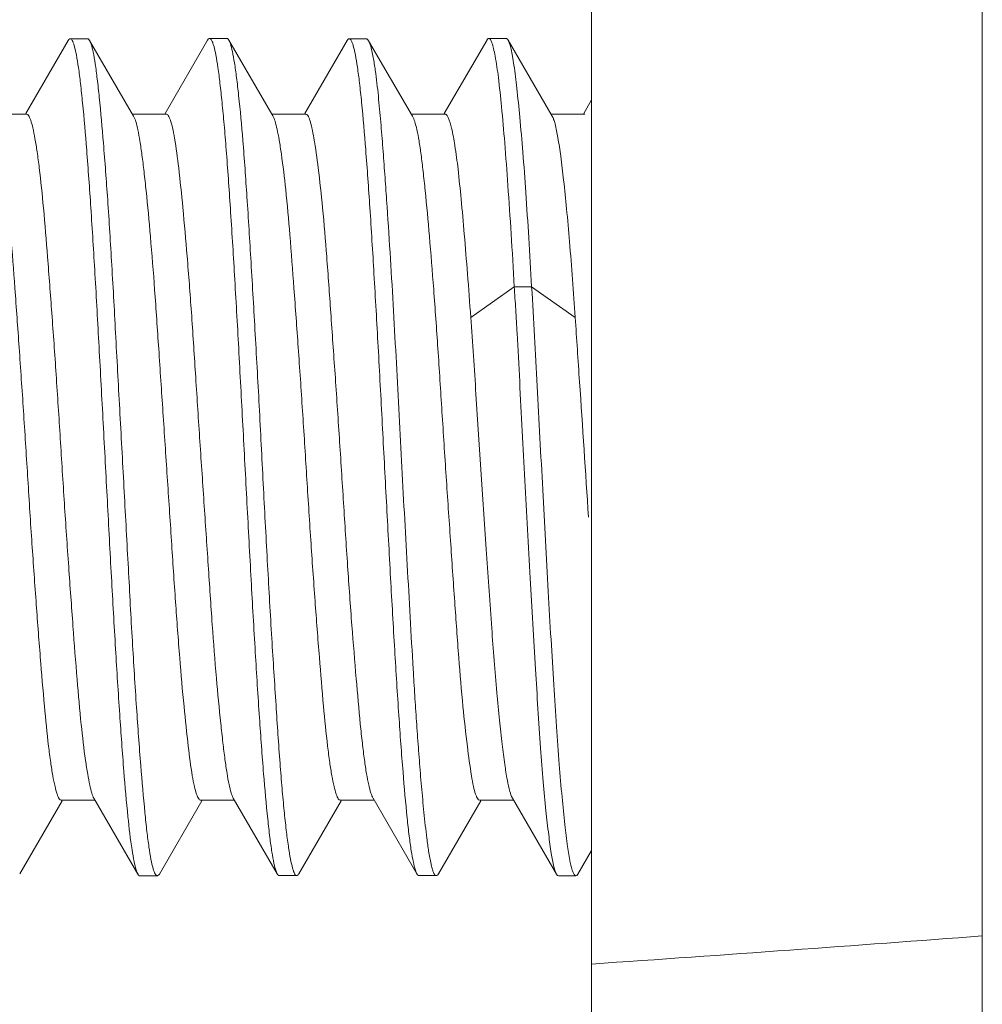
# Model space of a CAD drawing. Header units: centimetres. Extents: x -30 to 30, y -51 to 55.
# Tile 41 of 78: x 4.014 to 4.244, y -0.561 to -0.326. Entities that reach past the tile are written whole.
import ezdxf

# ---------------------------------------------------------------- set-up
doc = ezdxf.new("R2010")
doc.units = ezdxf.units.CM
doc.header["$MEASUREMENT"] = 0
doc.layers.add('06___PRT_ALL_SURFS', color=7, linetype='Continuous')

msp = doc.modelspace()

# ---------------------------------------------------------------- linework, layer by layer
at = {"layer": '06___PRT_ALL_SURFS', "lineweight": 9}
for points in [[(4.24431, -1.20435), (4.24431, -1.20435), (4.24431, -0.21369), (4.24431, -0.21369)], [(4.15098, -0.23035), (4.15098, -0.23035), (4.15098, -0.63035), (4.15098, -0.63035)], [(4.02592, -0.33084), (4.02592, -0.33084), (4.0158, -0.34827), (4.0158, -0.34827)], [(4.03058, -0.33041), (4.03058, -0.33041), (4.02642, -0.33041), (4.02642, -0.33041)], [(4.04158, -0.34893), (4.04158, -0.34893), (4.03107, -0.33083), (4.03107, -0.33083)], [(4.05925, -0.33075), (4.05925, -0.33075), (4.0491, -0.34826), (4.0491, -0.34826)], [(4.06389, -0.33035), (4.06389, -0.33035), (4.05972, -0.33035), (4.05972, -0.33035)], [(4.07487, -0.34886), (4.07487, -0.34886), (4.06436, -0.33076), (4.06436, -0.33076)], [(4.09256, -0.33086), (4.09256, -0.33086), (4.08246, -0.34826), (4.08246, -0.34826)], [(4.09723, -0.33043), (4.09723, -0.33043), (4.09306, -0.33043), (4.09306, -0.33043)], [(4.10821, -0.34891), (4.10821, -0.34891), (4.09772, -0.33087), (4.09772, -0.33087)], [(4.12593, -0.33079), (4.12593, -0.33079), (4.11578, -0.34827), (4.11578, -0.34827)], [(4.13058, -0.33037), (4.13058, -0.33037), (4.12642, -0.33037), (4.12642, -0.33037)], [(4.14158, -0.34889), (4.14158, -0.34889), (4.13106, -0.33077), (4.13106, -0.33077)], [(4.15098, -0.34503), (4.15098, -0.34503), (4.1491, -0.34825), (4.1491, -0.34825)], [(4.00792, -0.34839), (4.00792, -0.34839), (4.016, -0.34839), (4.016, -0.34839)], [(4.04126, -0.34839), (4.04126, -0.34839), (4.04932, -0.34839), (4.04932, -0.34839)], [(4.07459, -0.34839), (4.07459, -0.34839), (4.08268, -0.34839), (4.08268, -0.34839)], [(4.1079, -0.34839), (4.1079, -0.34839), (4.11598, -0.34839), (4.11598, -0.34839)], [(4.14128, -0.34839), (4.14128, -0.34839), (4.14933, -0.34839), (4.14933, -0.34839)], [(4.12212, -0.39697), (4.12212, -0.39697), (4.1325, -0.38964), (4.1325, -0.38964)], [(4.13252, -0.38964), (4.13252, -0.38964), (4.13665, -0.38964), (4.13665, -0.38964)], [(4.13666, -0.38963), (4.13666, -0.38963), (4.14706, -0.39697), (4.14706, -0.39697)], [(4.1481, -0.41234), (4.14776, -0.40721), (4.14742, -0.40209), (4.14706, -0.39697)], [(4.15024, -0.44471), (4.14954, -0.43392), (4.14883, -0.42313), (4.1481, -0.41234)], [(4.01438, -0.52989), (4.01438, -0.52989), (4.0245, -0.51243), (4.0245, -0.51243)], [(4.0243, -0.51232), (4.0243, -0.51232), (4.03238, -0.51232), (4.03238, -0.51232)], [(4.0321, -0.51184), (4.0321, -0.51184), (4.0426, -0.52993), (4.0426, -0.52993)], [(4.04772, -0.52994), (4.04772, -0.52994), (4.05787, -0.51245), (4.05787, -0.51245)], [(4.05764, -0.51232), (4.05764, -0.51232), (4.0657, -0.51232), (4.0657, -0.51232)], [(4.06538, -0.51178), (4.06538, -0.51178), (4.0759, -0.52989), (4.0759, -0.52989)], [(4.08104, -0.52988), (4.08104, -0.52988), (4.09117, -0.51243), (4.09117, -0.51243)], [(4.09096, -0.51232), (4.09096, -0.51232), (4.09906, -0.51232), (4.09906, -0.51232)], [(4.09877, -0.51181), (4.09877, -0.51181), (4.10925, -0.52985), (4.10925, -0.52985)], [(4.1144, -0.52986), (4.1144, -0.52986), (4.12452, -0.51245), (4.12452, -0.51245)], [(4.12429, -0.51232), (4.12429, -0.51232), (4.13236, -0.51232), (4.13236, -0.51232)], [(4.13208, -0.51183), (4.13208, -0.51183), (4.14259, -0.52995), (4.14259, -0.52995)], [(4.1477, -0.52995), (4.1477, -0.52995), (4.15098, -0.52429), (4.15098, -0.52429)], [(4.04308, -0.53034), (4.04308, -0.53034), (4.04725, -0.53034), (4.04725, -0.53034)], [(4.07638, -0.53031), (4.07638, -0.53031), (4.08054, -0.53031), (4.08054, -0.53031)], [(4.10974, -0.53028), (4.10974, -0.53028), (4.11391, -0.53028), (4.11391, -0.53028)], [(4.14306, -0.53036), (4.14306, -0.53036), (4.14723, -0.53036), (4.14723, -0.53036)], [(4.15098, -0.55143), (4.18298, -0.54923), (4.21409, -0.54699), (4.24432, -0.54472)]]:
    msp.add_open_spline(points, degree=3, dxfattribs=at)
for points, knots in [([(4.02642, -0.3304), (4.02638, -0.3304), (4.02634, -0.33041), (4.0263, -0.33043), (4.02613, -0.33049), (4.02602, -0.33067), (4.02592, -0.33083)], [0, 0, 0, 0, 0.5, 0.5, 0.5, 1, 1, 1, 1]), ([(4.0422, -0.52894), (4.04199, -0.52829), (4.04184, -0.52763), (4.0417, -0.52697), (4.04152, -0.52605), (4.04136, -0.52512), (4.04121, -0.52419), (4.0408, -0.52156), (4.0405, -0.51892), (4.04022, -0.51627), (4.03985, -0.51264), (4.03953, -0.50901), (4.03924, -0.50537), (4.03888, -0.50086), (4.03856, -0.49634), (4.03825, -0.49183), (4.0379, -0.48661), (4.03758, -0.48139), (4.03727, -0.47617), (4.03692, -0.47045), (4.0366, -0.46472), (4.03628, -0.45899), (4.03594, -0.45293), (4.03562, -0.44688), (4.0353, -0.44082), (4.03496, -0.43464), (4.03464, -0.42846), (4.03431, -0.42227), (4.03398, -0.41618), (4.03366, -0.41008), (4.03332, -0.40399), (4.033, -0.39819), (4.03268, -0.39239), (4.03234, -0.38659), (4.03202, -0.38131), (4.0317, -0.37603), (4.03135, -0.37075), (4.03105, -0.36616), (4.03072, -0.36157), (4.03036, -0.35699), (4.03007, -0.35323), (4.02976, -0.34946), (4.02938, -0.34571), (4.02923, -0.34418), (4.02906, -0.34265), (4.02888, -0.34112), (4.02874, -0.33984), (4.02858, -0.33857), (4.0284, -0.33729), (4.02825, -0.33628), (4.02809, -0.33527), (4.0279, -0.33427), (4.02776, -0.33355), (4.02762, -0.33283), (4.02741, -0.33211), (4.02734, -0.33186), (4.02725, -0.3316), (4.02716, -0.33136), (4.0271, -0.33118), (4.02702, -0.33101), (4.02692, -0.33083), (4.0268, -0.33062), (4.02664, -0.3304), (4.02642, -0.3304)], [0, 0, 0, 0, 0.047619, 0.047619, 0.047619, 0.095238, 0.095238, 0.095238, 0.142857, 0.142857, 0.142857, 0.190476, 0.190476, 0.190476, 0.238095, 0.238095, 0.238095, 0.285714, 0.285714, 0.285714, 0.333333, 0.333333, 0.333333, 0.380952, 0.380952, 0.380952, 0.428571, 0.428571, 0.428571, 0.47619, 0.47619, 0.47619, 0.52381, 0.52381, 0.52381, 0.571429, 0.571429, 0.571429, 0.619048, 0.619048, 0.619048, 0.666667, 0.666667, 0.666667, 0.714286, 0.714286, 0.714286, 0.761905, 0.761905, 0.761905, 0.809524, 0.809524, 0.809524, 0.857143, 0.857143, 0.857143, 0.904762, 0.904762, 0.904762, 0.952381, 0.952381, 0.952381, 1, 1, 1, 1]), ([(4.03055, -0.33041), (4.0306, -0.33041), (4.03064, -0.33042), (4.03068, -0.33044), (4.03085, -0.33051), (4.03096, -0.33068), (4.03106, -0.33083)], [0, 0, 0, 0, 0.5, 0.5, 0.5, 1, 1, 1, 1]), ([(4.03106, -0.33083), (4.03109, -0.33089), (4.03112, -0.33095), (4.03114, -0.331), (4.03126, -0.33121), (4.03134, -0.33144), (4.03142, -0.33167)], [0, 0, 0, 0, 0.5, 0.5, 0.5, 1, 1, 1, 1]), ([(4.05973, -0.33033), (4.05969, -0.33033), (4.05965, -0.33035), (4.05961, -0.33036), (4.05945, -0.33043), (4.05935, -0.33059), (4.05926, -0.33074)], [0, 0, 0, 0, 0.5, 0.5, 0.5, 1, 1, 1, 1]), ([(4.07561, -0.52923), (4.0754, -0.52864), (4.07524, -0.52803), (4.07511, -0.52741), (4.07492, -0.52651), (4.07476, -0.52561), (4.07462, -0.5247), (4.07443, -0.52353), (4.07427, -0.52235), (4.07412, -0.52117), (4.07394, -0.51973), (4.07378, -0.51829), (4.07362, -0.51685), (4.07324, -0.51325), (4.07292, -0.50963), (4.07263, -0.50603), (4.07227, -0.50156), (4.07194, -0.49709), (4.07164, -0.49261), (4.07128, -0.4874), (4.07096, -0.48219), (4.07064, -0.47698), (4.0703, -0.47121), (4.06997, -0.46545), (4.06965, -0.45969), (4.06932, -0.45359), (4.06898, -0.44749), (4.06866, -0.44139), (4.06833, -0.43517), (4.068, -0.42894), (4.06767, -0.42272), (4.06734, -0.41659), (4.06701, -0.41047), (4.06668, -0.40434), (4.06636, -0.39851), (4.06602, -0.39269), (4.06568, -0.38685), (4.06537, -0.38152), (4.06504, -0.37618), (4.06469, -0.37085), (4.06438, -0.3662), (4.06406, -0.36155), (4.0637, -0.35691), (4.06354, -0.35491), (4.06338, -0.3529), (4.0632, -0.3509), (4.06305, -0.34913), (4.06288, -0.34737), (4.0627, -0.3456), (4.06255, -0.34408), (4.06239, -0.34257), (4.06221, -0.34105), (4.06206, -0.33979), (4.0619, -0.33852), (4.06171, -0.33726), (4.06156, -0.33626), (4.0614, -0.33526), (4.06122, -0.33427), (4.06108, -0.33355), (4.06093, -0.33282), (4.06072, -0.3321), (4.06064, -0.33184), (4.06056, -0.33158), (4.06047, -0.33133), (4.0604, -0.33115), (4.06033, -0.33097), (4.06022, -0.33078), (4.06011, -0.33057), (4.05995, -0.33033), (4.05973, -0.33033)], [0, 0, 0, 0, 0.043478, 0.043478, 0.043478, 0.086957, 0.086957, 0.086957, 0.130435, 0.130435, 0.130435, 0.173913, 0.173913, 0.173913, 0.217391, 0.217391, 0.217391, 0.26087, 0.26087, 0.26087, 0.304348, 0.304348, 0.304348, 0.347826, 0.347826, 0.347826, 0.391304, 0.391304, 0.391304, 0.434783, 0.434783, 0.434783, 0.478261, 0.478261, 0.478261, 0.521739, 0.521739, 0.521739, 0.565217, 0.565217, 0.565217, 0.608696, 0.608696, 0.608696, 0.652174, 0.652174, 0.652174, 0.695652, 0.695652, 0.695652, 0.73913, 0.73913, 0.73913, 0.782609, 0.782609, 0.782609, 0.826087, 0.826087, 0.826087, 0.869565, 0.869565, 0.869565, 0.913043, 0.913043, 0.913043, 0.956522, 0.956522, 0.956522, 1, 1, 1, 1]), ([(4.06388, -0.33035), (4.06392, -0.33035), (4.06396, -0.33036), (4.064, -0.33037), (4.06416, -0.33044), (4.06426, -0.33061), (4.06435, -0.33076)], [0, 0, 0, 0, 0.5, 0.5, 0.5, 1, 1, 1, 1]), ([(4.06435, -0.33076), (4.06438, -0.33081), (4.06441, -0.33087), (4.06444, -0.33093), (4.06454, -0.33113), (4.06462, -0.33136), (4.06469, -0.33158)], [0, 0, 0, 0, 0.5, 0.5, 0.5, 1, 1, 1, 1]), ([(4.06469, -0.33158), (4.06489, -0.33219), (4.06504, -0.33283), (4.06517, -0.33346), (4.06536, -0.33435), (4.06552, -0.33526), (4.06566, -0.33616), (4.06585, -0.33733), (4.06601, -0.33849), (4.06616, -0.33967), (4.06635, -0.34109), (4.06652, -0.34251), (4.06667, -0.34394), (4.06706, -0.34753), (4.06739, -0.35112), (4.06768, -0.35472), (4.06804, -0.35921), (4.06835, -0.3637), (4.06865, -0.3682), (4.06899, -0.3734), (4.06931, -0.37861), (4.06962, -0.38381), (4.06996, -0.38954), (4.0703, -0.39527), (4.07063, -0.40101), (4.07098, -0.40707), (4.07132, -0.41315), (4.07164, -0.41922), (4.07197, -0.42543), (4.07228, -0.43163), (4.0726, -0.43783), (4.07292, -0.44395), (4.07324, -0.45007), (4.07358, -0.45619), (4.0739, -0.46201), (4.07424, -0.46783), (4.07459, -0.47366), (4.07491, -0.47899), (4.07525, -0.48431), (4.0756, -0.48963), (4.0759, -0.49426), (4.07621, -0.49888), (4.07656, -0.5035), (4.07672, -0.5055), (4.07688, -0.50751), (4.07704, -0.50951), (4.0772, -0.51128), (4.07736, -0.51306), (4.07754, -0.51483), (4.07769, -0.51637), (4.07786, -0.51791), (4.07804, -0.51945), (4.07819, -0.52073), (4.07836, -0.52202), (4.07854, -0.52331), (4.0787, -0.52433), (4.07886, -0.52535), (4.07906, -0.52635), (4.0792, -0.52709), (4.07935, -0.52783), (4.07956, -0.52855), (4.07963, -0.52882), (4.07971, -0.52908), (4.0798, -0.52933), (4.07987, -0.52951), (4.07994, -0.52968), (4.08004, -0.52987), (4.08016, -0.53008), (4.0803, -0.53031), (4.08052, -0.53031)], [0, 0, 0, 0, 0.043478, 0.043478, 0.043478, 0.086957, 0.086957, 0.086957, 0.130435, 0.130435, 0.130435, 0.173913, 0.173913, 0.173913, 0.217391, 0.217391, 0.217391, 0.26087, 0.26087, 0.26087, 0.304348, 0.304348, 0.304348, 0.347826, 0.347826, 0.347826, 0.391304, 0.391304, 0.391304, 0.434783, 0.434783, 0.434783, 0.478261, 0.478261, 0.478261, 0.521739, 0.521739, 0.521739, 0.565217, 0.565217, 0.565217, 0.608696, 0.608696, 0.608696, 0.652174, 0.652174, 0.652174, 0.695652, 0.695652, 0.695652, 0.73913, 0.73913, 0.73913, 0.782609, 0.782609, 0.782609, 0.826087, 0.826087, 0.826087, 0.869565, 0.869565, 0.869565, 0.913043, 0.913043, 0.913043, 0.956522, 0.956522, 0.956522, 1, 1, 1, 1]), ([(4.09307, -0.33042), (4.09302, -0.33042), (4.09298, -0.33043), (4.09294, -0.33045), (4.09278, -0.33052), (4.09266, -0.33069), (4.09257, -0.33085)], [0, 0, 0, 0, 0.5, 0.5, 0.5, 1, 1, 1, 1]), ([(4.1089, -0.52901), (4.10869, -0.5284), (4.10854, -0.52777), (4.1084, -0.52713), (4.10821, -0.52623), (4.10805, -0.52533), (4.1079, -0.52442), (4.10772, -0.52324), (4.10756, -0.52207), (4.10741, -0.52089), (4.10723, -0.51944), (4.10707, -0.51799), (4.10692, -0.51655), (4.10654, -0.5129), (4.10622, -0.50925), (4.10593, -0.50561), (4.10556, -0.50109), (4.10524, -0.49659), (4.10494, -0.49207), (4.10458, -0.48687), (4.10426, -0.48165), (4.10395, -0.47645), (4.1036, -0.47071), (4.10328, -0.46497), (4.10296, -0.45923), (4.10262, -0.45315), (4.1023, -0.44707), (4.10197, -0.44099), (4.10164, -0.43478), (4.10131, -0.42857), (4.10098, -0.42236), (4.10066, -0.41624), (4.10033, -0.41012), (4.09999, -0.40401), (4.09967, -0.3982), (4.09934, -0.39239), (4.099, -0.38659), (4.09869, -0.3813), (4.09836, -0.37601), (4.09802, -0.37073), (4.09771, -0.36611), (4.09738, -0.3615), (4.09702, -0.35689), (4.09673, -0.35311), (4.09641, -0.34933), (4.09604, -0.34555), (4.09588, -0.34402), (4.09572, -0.34249), (4.09554, -0.34097), (4.09539, -0.3397), (4.09523, -0.33844), (4.09504, -0.33718), (4.0949, -0.33619), (4.09474, -0.3352), (4.09455, -0.33423), (4.09442, -0.33352), (4.09426, -0.33281), (4.09406, -0.33211), (4.09398, -0.33186), (4.0939, -0.33161), (4.09381, -0.33137), (4.09374, -0.33119), (4.09367, -0.33103), (4.09356, -0.33085), (4.09344, -0.33064), (4.09328, -0.33042), (4.09307, -0.33042)], [0, 0, 0, 0, 0.045455, 0.045455, 0.045455, 0.090909, 0.090909, 0.090909, 0.136364, 0.136364, 0.136364, 0.181818, 0.181818, 0.181818, 0.227273, 0.227273, 0.227273, 0.272727, 0.272727, 0.272727, 0.318182, 0.318182, 0.318182, 0.363636, 0.363636, 0.363636, 0.409091, 0.409091, 0.409091, 0.454545, 0.454545, 0.454545, 0.5, 0.5, 0.5, 0.545455, 0.545455, 0.545455, 0.590909, 0.590909, 0.590909, 0.636364, 0.636364, 0.636364, 0.681818, 0.681818, 0.681818, 0.727273, 0.727273, 0.727273, 0.772727, 0.772727, 0.772727, 0.818182, 0.818182, 0.818182, 0.863636, 0.863636, 0.863636, 0.909091, 0.909091, 0.909091, 0.954545, 0.954545, 0.954545, 1, 1, 1, 1]), ([(4.09719, -0.33043), (4.09723, -0.33043), (4.09727, -0.33045), (4.09731, -0.33046), (4.09748, -0.33053), (4.0976, -0.33071), (4.09769, -0.33087)], [0, 0, 0, 0, 0.5, 0.5, 0.5, 1, 1, 1, 1]), ([(4.09769, -0.33087), (4.09772, -0.33093), (4.09776, -0.33099), (4.09779, -0.33105), (4.09791, -0.3313), (4.098, -0.33156), (4.09809, -0.33182)], [0, 0, 0, 0, 0.5, 0.5, 0.5, 1, 1, 1, 1]), ([(4.12642, -0.33035), (4.12638, -0.33035), (4.12634, -0.33036), (4.1263, -0.33038), (4.12614, -0.33045), (4.12603, -0.33062), (4.12594, -0.33077)], [0, 0, 0, 0, 0.5, 0.5, 0.5, 1, 1, 1, 1]), ([(4.13252, -0.38964), (4.13227, -0.38542), (4.13202, -0.3812), (4.13176, -0.37698), (4.13151, -0.37313), (4.13126, -0.36928), (4.13099, -0.36543), (4.13076, -0.36204), (4.1305, -0.35865), (4.13023, -0.35526), (4.13, -0.35238), (4.12975, -0.34951), (4.12947, -0.34663), (4.12924, -0.34431), (4.129, -0.34199), (4.12871, -0.33968), (4.1285, -0.33797), (4.12826, -0.33626), (4.12794, -0.33456), (4.12783, -0.33395), (4.12771, -0.33333), (4.12756, -0.33273), (4.12746, -0.33228), (4.12734, -0.33184), (4.12718, -0.33141), (4.12713, -0.33125), (4.12706, -0.33109), (4.127, -0.33095), (4.12694, -0.33083), (4.12688, -0.33072), (4.1268, -0.33061), (4.12671, -0.33048), (4.12658, -0.33035), (4.12642, -0.33035)], [0, 0, 0, 0, 0.090909, 0.090909, 0.090909, 0.181818, 0.181818, 0.181818, 0.272727, 0.272727, 0.272727, 0.363636, 0.363636, 0.363636, 0.454545, 0.454545, 0.454545, 0.545455, 0.545455, 0.545455, 0.636364, 0.636364, 0.636364, 0.727273, 0.727273, 0.727273, 0.818182, 0.818182, 0.818182, 0.909091, 0.909091, 0.909091, 1, 1, 1, 1]), ([(4.13057, -0.33037), (4.13062, -0.33037), (4.13066, -0.33037), (4.1307, -0.33039), (4.13086, -0.33045), (4.13097, -0.33062), (4.13106, -0.33077)], [0, 0, 0, 0, 0.5, 0.5, 0.5, 1, 1, 1, 1]), ([(4.13106, -0.33077), (4.13121, -0.33103), (4.13131, -0.33132), (4.1314, -0.33161), (4.13154, -0.33203), (4.13165, -0.33245), (4.13175, -0.33289), (4.13188, -0.33345), (4.13199, -0.33403), (4.13209, -0.3346), (4.13221, -0.33531), (4.13232, -0.33602), (4.13243, -0.33673), (4.1327, -0.33854), (4.13292, -0.34036), (4.13312, -0.34218), (4.13338, -0.3445), (4.13361, -0.34682), (4.13383, -0.34914), (4.13409, -0.35192), (4.13433, -0.35471), (4.13456, -0.35749), (4.13481, -0.36071), (4.13505, -0.36393), (4.13527, -0.36715), (4.13552, -0.37074), (4.13574, -0.37434), (4.13596, -0.37794), (4.13619, -0.38184), (4.13642, -0.38575), (4.13664, -0.38965)], [0, 0, 0, 0, 0.1, 0.1, 0.1, 0.2, 0.2, 0.2, 0.3, 0.3, 0.3, 0.4, 0.4, 0.4, 0.5, 0.5, 0.5, 0.6, 0.6, 0.6, 0.7, 0.7, 0.7, 0.8, 0.8, 0.8, 0.9, 0.9, 0.9, 1, 1, 1, 1]), ([(4.03142, -0.33167), (4.03164, -0.33229), (4.03178, -0.33294), (4.03192, -0.33359), (4.03211, -0.33451), (4.03226, -0.33545), (4.0324, -0.33638), (4.03258, -0.33759), (4.03274, -0.33879), (4.03288, -0.34), (4.03306, -0.34146), (4.03322, -0.34293), (4.03337, -0.34439), (4.03374, -0.34803), (4.03406, -0.35168), (4.03436, -0.35533), (4.03473, -0.35982), (4.03506, -0.36432), (4.03538, -0.36882), (4.03574, -0.37404), (4.03606, -0.37926), (4.03636, -0.38449), (4.0367, -0.39025), (4.03701, -0.39601), (4.03732, -0.40177), (4.03765, -0.40785), (4.03798, -0.41393), (4.03831, -0.42001), (4.03865, -0.42621), (4.039, -0.43241), (4.03933, -0.43862), (4.03966, -0.44472), (4.03999, -0.45083), (4.04032, -0.45693), (4.04063, -0.46273), (4.04094, -0.46852), (4.04128, -0.47431), (4.04158, -0.47961), (4.04191, -0.48489), (4.04227, -0.49019), (4.04258, -0.4948), (4.04292, -0.49942), (4.04328, -0.50403), (4.04358, -0.50778), (4.0439, -0.51153), (4.04428, -0.51527), (4.04442, -0.51678), (4.04458, -0.51829), (4.04475, -0.51979), (4.0449, -0.52103), (4.04506, -0.52228), (4.04524, -0.52353), (4.04538, -0.52451), (4.04554, -0.5255), (4.04572, -0.52647), (4.04586, -0.52719), (4.04602, -0.5279), (4.04622, -0.52861), (4.0463, -0.52886), (4.04638, -0.52912), (4.04648, -0.52936), (4.04655, -0.52954), (4.04662, -0.52971), (4.04673, -0.52991), (4.04685, -0.53011), (4.04702, -0.53034), (4.04724, -0.53034)], [0, 0, 0, 0, 0.045455, 0.045455, 0.045455, 0.090909, 0.090909, 0.090909, 0.136364, 0.136364, 0.136364, 0.181818, 0.181818, 0.181818, 0.227273, 0.227273, 0.227273, 0.272727, 0.272727, 0.272727, 0.318182, 0.318182, 0.318182, 0.363636, 0.363636, 0.363636, 0.409091, 0.409091, 0.409091, 0.454545, 0.454545, 0.454545, 0.5, 0.5, 0.5, 0.545455, 0.545455, 0.545455, 0.590909, 0.590909, 0.590909, 0.636364, 0.636364, 0.636364, 0.681818, 0.681818, 0.681818, 0.727273, 0.727273, 0.727273, 0.772727, 0.772727, 0.772727, 0.818182, 0.818182, 0.818182, 0.863636, 0.863636, 0.863636, 0.909091, 0.909091, 0.909091, 0.954545, 0.954545, 0.954545, 1, 1, 1, 1]), ([(4.09809, -0.33182), (4.09842, -0.33281), (4.09863, -0.33383), (4.09882, -0.33485), (4.099, -0.33587), (4.09916, -0.3369), (4.09931, -0.33793), (4.0996, -0.33999), (4.09983, -0.34205), (4.10004, -0.34412), (4.10024, -0.34619), (4.10043, -0.34825), (4.10061, -0.35033), (4.10079, -0.3524), (4.10096, -0.35447), (4.10112, -0.35654), (4.10128, -0.35861), (4.10143, -0.36069), (4.10158, -0.36276), (4.10174, -0.36483), (4.10188, -0.3669), (4.10202, -0.36897), (4.10231, -0.37312), (4.10258, -0.37727), (4.10284, -0.38142), (4.1031, -0.38557), (4.10335, -0.38971), (4.10358, -0.39387), (4.10382, -0.39801), (4.10404, -0.40217), (4.10426, -0.40631), (4.10448, -0.41047), (4.10469, -0.41461), (4.10491, -0.41877), (4.10513, -0.42292), (4.10535, -0.42707), (4.10557, -0.43122), (4.1058, -0.43537), (4.10602, -0.43952), (4.10625, -0.44367), (4.10648, -0.44782), (4.10671, -0.45197), (4.10694, -0.45612), (4.10718, -0.46027), (4.10741, -0.46442), (4.10764, -0.46857), (4.10788, -0.47271), (4.10811, -0.47687), (4.10836, -0.48101), (4.10848, -0.48309), (4.10861, -0.48517), (4.10874, -0.48724), (4.10888, -0.48931), (4.10901, -0.49139), (4.10915, -0.49346), (4.10929, -0.49553), (4.10944, -0.49761), (4.1096, -0.49968), (4.10975, -0.50175), (4.10991, -0.50382), (4.11008, -0.50589), (4.11017, -0.50693), (4.11026, -0.50796), (4.11035, -0.509), (4.11044, -0.51003), (4.11053, -0.51107), (4.11063, -0.5121), (4.11073, -0.51314), (4.11083, -0.51417), (4.11094, -0.51521), (4.11104, -0.51624), (4.11115, -0.51727), (4.11126, -0.51831), (4.11138, -0.51934), (4.1115, -0.52037), (4.11163, -0.5214), (4.1117, -0.52191), (4.11176, -0.52243), (4.11184, -0.52295), (4.11191, -0.52346), (4.11198, -0.52397), (4.11206, -0.52449), (4.11214, -0.525), (4.11222, -0.52551), (4.11232, -0.52603), (4.11241, -0.52653), (4.11251, -0.52705), (4.11262, -0.52755), (4.11268, -0.52781), (4.11274, -0.52806), (4.11281, -0.52831), (4.11288, -0.52856), (4.11295, -0.52881), (4.11303, -0.52905), (4.11311, -0.52929), (4.1132, -0.52952), (4.11333, -0.52977), (4.11346, -0.53002), (4.11363, -0.53029), (4.11388, -0.53028)], [0, 0, 0, 0, 0.030303, 0.030303, 0.030303, 0.060606, 0.060606, 0.060606, 0.090909, 0.090909, 0.090909, 0.121212, 0.121212, 0.121212, 0.151515, 0.151515, 0.151515, 0.181818, 0.181818, 0.181818, 0.212121, 0.212121, 0.212121, 0.242424, 0.242424, 0.242424, 0.272727, 0.272727, 0.272727, 0.30303, 0.30303, 0.30303, 0.333333, 0.333333, 0.333333, 0.363636, 0.363636, 0.363636, 0.393939, 0.393939, 0.393939, 0.424242, 0.424242, 0.424242, 0.454545, 0.454545, 0.454545, 0.484848, 0.484848, 0.484848, 0.515152, 0.515152, 0.515152, 0.545455, 0.545455, 0.545455, 0.575758, 0.575758, 0.575758, 0.606061, 0.606061, 0.606061, 0.636364, 0.636364, 0.636364, 0.666667, 0.666667, 0.666667, 0.69697, 0.69697, 0.69697, 0.727273, 0.727273, 0.727273, 0.757576, 0.757576, 0.757576, 0.787879, 0.787879, 0.787879, 0.818182, 0.818182, 0.818182, 0.848485, 0.848485, 0.848485, 0.878788, 0.878788, 0.878788, 0.909091, 0.909091, 0.909091, 0.939394, 0.939394, 0.939394, 0.969697, 0.969697, 0.969697, 1, 1, 1, 1]), ([(4.0082, -0.34886), (4.00842, -0.34923), (4.00856, -0.34965), (4.00869, -0.35006), (4.00888, -0.3507), (4.00904, -0.35134), (4.00918, -0.35199), (4.00938, -0.35285), (4.00954, -0.35373), (4.00969, -0.35461), (4.00988, -0.35571), (4.01004, -0.35681), (4.0102, -0.35791), (4.01061, -0.36075), (4.01094, -0.36359), (4.01124, -0.36644), (4.01161, -0.37005), (4.01193, -0.37365), (4.01222, -0.37726), (4.01258, -0.3815), (4.0129, -0.38574), (4.01321, -0.38998), (4.01356, -0.39471), (4.0139, -0.39943), (4.01422, -0.40415), (4.01458, -0.40918), (4.01493, -0.41422), (4.01526, -0.41925), (4.0156, -0.42442), (4.01592, -0.42959), (4.01625, -0.43475), (4.01657, -0.43987), (4.01689, -0.44499), (4.01723, -0.4501), (4.01756, -0.45498), (4.0179, -0.45986), (4.01826, -0.46474), (4.01858, -0.46921), (4.01892, -0.47367), (4.01928, -0.47815), (4.01959, -0.48204), (4.01992, -0.48594), (4.02027, -0.48984), (4.02056, -0.49303), (4.02087, -0.49622), (4.02125, -0.4994), (4.0214, -0.50069), (4.02157, -0.50198), (4.02176, -0.50327), (4.02191, -0.50435), (4.02208, -0.50541), (4.02228, -0.50649), (4.02243, -0.50733), (4.0226, -0.50818), (4.0228, -0.50902), (4.02294, -0.50963), (4.0231, -0.51024), (4.02331, -0.51085), (4.02338, -0.51106), (4.02347, -0.51128), (4.02356, -0.51149), (4.02363, -0.51164), (4.0237, -0.51179), (4.02381, -0.51195), (4.02393, -0.51213), (4.0241, -0.51231), (4.0243, -0.51232)], [0, 0, 0, 0, 0.045455, 0.045455, 0.045455, 0.090909, 0.090909, 0.090909, 0.136364, 0.136364, 0.136364, 0.181818, 0.181818, 0.181818, 0.227273, 0.227273, 0.227273, 0.272727, 0.272727, 0.272727, 0.318182, 0.318182, 0.318182, 0.363636, 0.363636, 0.363636, 0.409091, 0.409091, 0.409091, 0.454545, 0.454545, 0.454545, 0.5, 0.5, 0.5, 0.545455, 0.545455, 0.545455, 0.590909, 0.590909, 0.590909, 0.636364, 0.636364, 0.636364, 0.681818, 0.681818, 0.681818, 0.727273, 0.727273, 0.727273, 0.772727, 0.772727, 0.772727, 0.818182, 0.818182, 0.818182, 0.863636, 0.863636, 0.863636, 0.909091, 0.909091, 0.909091, 0.954545, 0.954545, 0.954545, 1, 1, 1, 1]), ([(4.0321, -0.51184), (4.03188, -0.51147), (4.03174, -0.51105), (4.03161, -0.51064), (4.03142, -0.51), (4.03126, -0.50936), (4.03111, -0.50871), (4.03092, -0.50785), (4.03076, -0.50697), (4.0306, -0.50609), (4.03042, -0.50499), (4.03024, -0.50389), (4.03008, -0.50278), (4.02968, -0.49995), (4.02935, -0.4971), (4.02906, -0.49425), (4.02869, -0.49065), (4.02838, -0.48703), (4.02808, -0.48343), (4.02773, -0.47919), (4.0274, -0.47495), (4.02709, -0.4707), (4.02674, -0.46598), (4.02639, -0.46125), (4.02606, -0.45653), (4.0257, -0.45149), (4.02536, -0.44646), (4.02504, -0.44143), (4.0247, -0.43625), (4.02438, -0.43109), (4.02406, -0.42591), (4.02374, -0.4208), (4.02341, -0.41568), (4.02306, -0.41057), (4.02274, -0.40569), (4.02239, -0.40081), (4.02203, -0.39593), (4.0217, -0.39146), (4.02136, -0.38699), (4.02102, -0.38253), (4.0207, -0.37863), (4.02039, -0.37473), (4.02004, -0.37083), (4.01974, -0.36765), (4.01943, -0.36446), (4.01904, -0.36128), (4.01888, -0.35999), (4.01872, -0.3587), (4.01853, -0.35741), (4.01837, -0.35634), (4.0182, -0.35527), (4.01801, -0.3542), (4.01786, -0.35335), (4.01769, -0.35251), (4.0175, -0.35167), (4.01735, -0.35106), (4.0172, -0.35045), (4.01699, -0.34985), (4.01691, -0.34963), (4.01683, -0.34941), (4.01674, -0.34921), (4.01667, -0.34905), (4.0166, -0.34891), (4.01649, -0.34875), (4.01637, -0.34857), (4.0162, -0.34838), (4.016, -0.34839)], [0, 0, 0, 0, 0.045455, 0.045455, 0.045455, 0.090909, 0.090909, 0.090909, 0.136364, 0.136364, 0.136364, 0.181818, 0.181818, 0.181818, 0.227273, 0.227273, 0.227273, 0.272727, 0.272727, 0.272727, 0.318182, 0.318182, 0.318182, 0.363636, 0.363636, 0.363636, 0.409091, 0.409091, 0.409091, 0.454545, 0.454545, 0.454545, 0.5, 0.5, 0.5, 0.545455, 0.545455, 0.545455, 0.590909, 0.590909, 0.590909, 0.636364, 0.636364, 0.636364, 0.681818, 0.681818, 0.681818, 0.727273, 0.727273, 0.727273, 0.772727, 0.772727, 0.772727, 0.818182, 0.818182, 0.818182, 0.863636, 0.863636, 0.863636, 0.909091, 0.909091, 0.909091, 0.954545, 0.954545, 0.954545, 1, 1, 1, 1]), ([(4.04158, -0.34893), (4.04181, -0.34932), (4.04196, -0.34975), (4.0421, -0.35019), (4.04229, -0.35083), (4.04245, -0.35149), (4.04259, -0.35215), (4.04278, -0.35304), (4.04294, -0.35393), (4.04308, -0.35483), (4.04326, -0.35594), (4.04342, -0.35705), (4.04357, -0.35817), (4.04374, -0.3595), (4.0439, -0.36083), (4.04406, -0.36216), (4.04424, -0.36369), (4.0444, -0.36523), (4.04456, -0.36676), (4.04494, -0.37037), (4.04528, -0.37399), (4.04559, -0.37761), (4.04596, -0.38186), (4.0463, -0.3861), (4.0466, -0.39035), (4.04695, -0.39507), (4.04726, -0.39979), (4.04758, -0.40451), (4.04791, -0.40954), (4.04824, -0.41457), (4.04858, -0.4196), (4.04892, -0.42475), (4.04927, -0.42991), (4.04961, -0.43507), (4.04995, -0.44017), (4.05028, -0.44527), (4.05062, -0.45037), (4.05094, -0.45523), (4.05125, -0.46009), (4.05159, -0.46495), (4.0519, -0.4694), (4.05223, -0.47385), (4.05259, -0.4783), (4.0529, -0.48219), (4.05324, -0.48607), (4.05362, -0.48995), (4.05393, -0.49312), (4.05426, -0.49629), (4.05463, -0.49946), (4.0549, -0.50182), (4.0552, -0.50417), (4.0556, -0.50651), (4.05575, -0.50736), (4.05591, -0.5082), (4.0561, -0.50903), (4.05624, -0.50965), (4.05639, -0.51025), (4.0566, -0.51085), (4.05668, -0.51107), (4.05677, -0.51129), (4.05686, -0.51149), (4.05694, -0.51165), (4.05701, -0.5118), (4.05712, -0.51195), (4.05725, -0.51213), (4.05743, -0.51231), (4.05764, -0.51232)], [0, 0, 0, 0, 0.045455, 0.045455, 0.045455, 0.090909, 0.090909, 0.090909, 0.136364, 0.136364, 0.136364, 0.181818, 0.181818, 0.181818, 0.227273, 0.227273, 0.227273, 0.272727, 0.272727, 0.272727, 0.318182, 0.318182, 0.318182, 0.363636, 0.363636, 0.363636, 0.409091, 0.409091, 0.409091, 0.454545, 0.454545, 0.454545, 0.5, 0.5, 0.5, 0.545455, 0.545455, 0.545455, 0.590909, 0.590909, 0.590909, 0.636364, 0.636364, 0.636364, 0.681818, 0.681818, 0.681818, 0.727273, 0.727273, 0.727273, 0.772727, 0.772727, 0.772727, 0.818182, 0.818182, 0.818182, 0.863636, 0.863636, 0.863636, 0.909091, 0.909091, 0.909091, 0.954545, 0.954545, 0.954545, 1, 1, 1, 1]), ([(4.06538, -0.51178), (4.06515, -0.51139), (4.065, -0.51096), (4.06487, -0.51053), (4.06467, -0.50988), (4.06452, -0.50922), (4.06438, -0.50856), (4.06419, -0.50767), (4.06404, -0.50678), (4.06389, -0.50589), (4.06371, -0.50478), (4.06355, -0.50366), (4.0634, -0.50255), (4.06322, -0.50122), (4.06306, -0.49989), (4.0629, -0.49856), (4.06273, -0.49703), (4.06256, -0.49549), (4.0624, -0.49396), (4.06202, -0.49035), (4.06168, -0.48673), (4.06136, -0.48311), (4.061, -0.47886), (4.06067, -0.47461), (4.06036, -0.47037), (4.06002, -0.46564), (4.0597, -0.46092), (4.05939, -0.45619), (4.05906, -0.45117), (4.05872, -0.44613), (4.05838, -0.44111), (4.05804, -0.43595), (4.05769, -0.43079), (4.05735, -0.42563), (4.05701, -0.42053), (4.05668, -0.41543), (4.05635, -0.41033), (4.05604, -0.40547), (4.05572, -0.4006), (4.05538, -0.39573), (4.05506, -0.39128), (4.05473, -0.38683), (4.05436, -0.38238), (4.05405, -0.3785), (4.05371, -0.37462), (4.05334, -0.37074), (4.05303, -0.36757), (4.0527, -0.36439), (4.05234, -0.36122), (4.05206, -0.35887), (4.05177, -0.35651), (4.05136, -0.35417), (4.05122, -0.35333), (4.05106, -0.35249), (4.05086, -0.35165), (4.05072, -0.35104), (4.05056, -0.35043), (4.05035, -0.34984), (4.05027, -0.34963), (4.05019, -0.34941), (4.05009, -0.34921), (4.05002, -0.34905), (4.04994, -0.3489), (4.04983, -0.34875), (4.0497, -0.34857), (4.04952, -0.34838), (4.04932, -0.34839)], [0, 0, 0, 0, 0.045455, 0.045455, 0.045455, 0.090909, 0.090909, 0.090909, 0.136364, 0.136364, 0.136364, 0.181818, 0.181818, 0.181818, 0.227273, 0.227273, 0.227273, 0.272727, 0.272727, 0.272727, 0.318182, 0.318182, 0.318182, 0.363636, 0.363636, 0.363636, 0.409091, 0.409091, 0.409091, 0.454545, 0.454545, 0.454545, 0.5, 0.5, 0.5, 0.545455, 0.545455, 0.545455, 0.590909, 0.590909, 0.590909, 0.636364, 0.636364, 0.636364, 0.681818, 0.681818, 0.681818, 0.727273, 0.727273, 0.727273, 0.772727, 0.772727, 0.772727, 0.818182, 0.818182, 0.818182, 0.863636, 0.863636, 0.863636, 0.909091, 0.909091, 0.909091, 0.954545, 0.954545, 0.954545, 1, 1, 1, 1]), ([(4.07487, -0.34886), (4.07508, -0.34923), (4.07523, -0.34965), (4.07536, -0.35006), (4.07555, -0.3507), (4.07571, -0.35134), (4.07585, -0.35199), (4.07604, -0.35285), (4.0762, -0.35373), (4.07636, -0.35461), (4.07654, -0.35571), (4.07671, -0.35681), (4.07687, -0.35791), (4.07728, -0.36075), (4.0776, -0.36359), (4.0779, -0.36644), (4.07828, -0.37005), (4.07859, -0.37365), (4.07889, -0.37726), (4.07924, -0.3815), (4.07956, -0.38574), (4.07988, -0.38998), (4.08022, -0.3947), (4.08056, -0.39943), (4.0809, -0.40415), (4.08125, -0.40918), (4.0816, -0.41421), (4.08192, -0.41925), (4.08226, -0.42442), (4.08259, -0.42959), (4.08291, -0.43475), (4.08323, -0.43987), (4.08356, -0.44499), (4.0839, -0.4501), (4.08422, -0.45498), (4.08456, -0.45986), (4.08492, -0.46474), (4.08525, -0.46921), (4.08559, -0.47367), (4.08595, -0.47814), (4.08626, -0.48204), (4.08658, -0.48594), (4.08694, -0.48983), (4.08722, -0.49303), (4.08754, -0.49621), (4.08792, -0.4994), (4.08808, -0.50069), (4.08824, -0.50198), (4.08843, -0.50327), (4.08858, -0.50434), (4.08875, -0.50541), (4.08894, -0.50649), (4.0891, -0.50733), (4.08926, -0.50818), (4.08946, -0.50902), (4.0896, -0.50963), (4.08976, -0.51024), (4.08998, -0.51084), (4.09005, -0.51106), (4.09014, -0.51128), (4.09022, -0.51149), (4.0903, -0.51164), (4.09037, -0.51179), (4.09048, -0.51195), (4.0906, -0.51213), (4.09076, -0.51231), (4.09096, -0.51232)], [0, 0, 0, 0, 0.045455, 0.045455, 0.045455, 0.090909, 0.090909, 0.090909, 0.136364, 0.136364, 0.136364, 0.181818, 0.181818, 0.181818, 0.227273, 0.227273, 0.227273, 0.272727, 0.272727, 0.272727, 0.318182, 0.318182, 0.318182, 0.363636, 0.363636, 0.363636, 0.409091, 0.409091, 0.409091, 0.454545, 0.454545, 0.454545, 0.5, 0.5, 0.5, 0.545455, 0.545455, 0.545455, 0.590909, 0.590909, 0.590909, 0.636364, 0.636364, 0.636364, 0.681818, 0.681818, 0.681818, 0.727273, 0.727273, 0.727273, 0.772727, 0.772727, 0.772727, 0.818182, 0.818182, 0.818182, 0.863636, 0.863636, 0.863636, 0.909091, 0.909091, 0.909091, 0.954545, 0.954545, 0.954545, 1, 1, 1, 1]), ([(4.09876, -0.51181), (4.09854, -0.51143), (4.0984, -0.51101), (4.09826, -0.51059), (4.09806, -0.50994), (4.0979, -0.50929), (4.09774, -0.50864), (4.09755, -0.50776), (4.09738, -0.50688), (4.09722, -0.50599), (4.09704, -0.50489), (4.09687, -0.50378), (4.09672, -0.50267), (4.09654, -0.50135), (4.09637, -0.50002), (4.09622, -0.49869), (4.09604, -0.49717), (4.09588, -0.49564), (4.09573, -0.49411), (4.09537, -0.4905), (4.09506, -0.48689), (4.09475, -0.48327), (4.09439, -0.47903), (4.09405, -0.47479), (4.09372, -0.47054), (4.09336, -0.46582), (4.09302, -0.46109), (4.0927, -0.45637), (4.09235, -0.45134), (4.09203, -0.44631), (4.09172, -0.44127), (4.09139, -0.43611), (4.09106, -0.43094), (4.09073, -0.42578), (4.0904, -0.42067), (4.09005, -0.41556), (4.0897, -0.41045), (4.08936, -0.40558), (4.08902, -0.40071), (4.08868, -0.39584), (4.08836, -0.39137), (4.08804, -0.38691), (4.0877, -0.38245), (4.0874, -0.37857), (4.08708, -0.37467), (4.08671, -0.37079), (4.08641, -0.36761), (4.08607, -0.36443), (4.08568, -0.36125), (4.08539, -0.35889), (4.08507, -0.35653), (4.08466, -0.35419), (4.08451, -0.35334), (4.08435, -0.3525), (4.08417, -0.35167), (4.08403, -0.35105), (4.08388, -0.35044), (4.08368, -0.34985), (4.0836, -0.34963), (4.08352, -0.34941), (4.08343, -0.34921), (4.08336, -0.34905), (4.08328, -0.3489), (4.08318, -0.34875), (4.08305, -0.34857), (4.08288, -0.34838), (4.08268, -0.34839)], [0, 0, 0, 0, 0.045455, 0.045455, 0.045455, 0.090909, 0.090909, 0.090909, 0.136364, 0.136364, 0.136364, 0.181818, 0.181818, 0.181818, 0.227273, 0.227273, 0.227273, 0.272727, 0.272727, 0.272727, 0.318182, 0.318182, 0.318182, 0.363636, 0.363636, 0.363636, 0.409091, 0.409091, 0.409091, 0.454545, 0.454545, 0.454545, 0.5, 0.5, 0.5, 0.545455, 0.545455, 0.545455, 0.590909, 0.590909, 0.590909, 0.636364, 0.636364, 0.636364, 0.681818, 0.681818, 0.681818, 0.727273, 0.727273, 0.727273, 0.772727, 0.772727, 0.772727, 0.818182, 0.818182, 0.818182, 0.863636, 0.863636, 0.863636, 0.909091, 0.909091, 0.909091, 0.954545, 0.954545, 0.954545, 1, 1, 1, 1]), ([(4.10822, -0.34891), (4.10844, -0.3493), (4.10859, -0.34973), (4.10872, -0.35015), (4.10893, -0.3508), (4.1091, -0.35145), (4.10924, -0.35211), (4.10944, -0.35299), (4.1096, -0.35388), (4.10976, -0.35477), (4.10994, -0.35588), (4.1101, -0.35699), (4.11025, -0.35811), (4.11043, -0.35943), (4.11059, -0.36076), (4.11074, -0.36209), (4.11091, -0.36362), (4.11107, -0.36515), (4.11122, -0.36668), (4.11159, -0.37029), (4.11192, -0.37391), (4.11223, -0.37753), (4.11259, -0.38177), (4.11294, -0.38601), (4.11326, -0.39026), (4.11362, -0.39497), (4.11395, -0.3997), (4.11426, -0.40442), (4.1146, -0.40945), (4.11492, -0.41448), (4.11524, -0.41951), (4.11557, -0.42467), (4.1159, -0.42983), (4.11624, -0.43499), (4.11658, -0.44009), (4.11693, -0.44519), (4.11728, -0.4503), (4.11761, -0.45517), (4.11794, -0.46003), (4.11828, -0.4649), (4.11859, -0.46935), (4.11891, -0.47381), (4.11926, -0.47827), (4.11956, -0.48215), (4.11988, -0.48604), (4.12026, -0.48992), (4.12057, -0.4931), (4.12091, -0.49627), (4.1213, -0.49945), (4.12158, -0.50181), (4.1219, -0.50416), (4.1223, -0.50651), (4.12244, -0.50735), (4.1226, -0.50819), (4.12278, -0.50903), (4.12292, -0.50964), (4.12306, -0.51025), (4.12327, -0.51085), (4.12334, -0.51107), (4.12343, -0.51129), (4.12352, -0.51149), (4.12359, -0.51165), (4.12367, -0.51179), (4.12378, -0.51195), (4.1239, -0.51213), (4.12408, -0.51231), (4.12429, -0.51232)], [0, 0, 0, 0, 0.045455, 0.045455, 0.045455, 0.090909, 0.090909, 0.090909, 0.136364, 0.136364, 0.136364, 0.181818, 0.181818, 0.181818, 0.227273, 0.227273, 0.227273, 0.272727, 0.272727, 0.272727, 0.318182, 0.318182, 0.318182, 0.363636, 0.363636, 0.363636, 0.409091, 0.409091, 0.409091, 0.454545, 0.454545, 0.454545, 0.5, 0.5, 0.5, 0.545455, 0.545455, 0.545455, 0.590909, 0.590909, 0.590909, 0.636364, 0.636364, 0.636364, 0.681818, 0.681818, 0.681818, 0.727273, 0.727273, 0.727273, 0.772727, 0.772727, 0.772727, 0.818182, 0.818182, 0.818182, 0.863636, 0.863636, 0.863636, 0.909091, 0.909091, 0.909091, 0.954545, 0.954545, 0.954545, 1, 1, 1, 1]), ([(4.12212, -0.39696), (4.12186, -0.3935), (4.12161, -0.39003), (4.12134, -0.38657), (4.12109, -0.38341), (4.12084, -0.38025), (4.12056, -0.37708), (4.12033, -0.37429), (4.12008, -0.37149), (4.11982, -0.36869), (4.11959, -0.36633), (4.11935, -0.36395), (4.11908, -0.36159), (4.11886, -0.35969), (4.11861, -0.35779), (4.11832, -0.3559), (4.1181, -0.35451), (4.11786, -0.35313), (4.11753, -0.35175), (4.11733, -0.35089), (4.1171, -0.35003), (4.11674, -0.34923), (4.11665, -0.34901), (4.11654, -0.34879), (4.11636, -0.34859), (4.11626, -0.34849), (4.11613, -0.34839), (4.11598, -0.34839)], [0, 0, 0, 0, 0.111111, 0.111111, 0.111111, 0.222222, 0.222222, 0.222222, 0.333333, 0.333333, 0.333333, 0.444444, 0.444444, 0.444444, 0.555556, 0.555556, 0.555556, 0.666667, 0.666667, 0.666667, 0.777778, 0.777778, 0.777778, 0.888889, 0.888889, 0.888889, 1, 1, 1, 1]), ([(4.14158, -0.3489), (4.14172, -0.34914), (4.14182, -0.3494), (4.14192, -0.34966), (4.14204, -0.35003), (4.14215, -0.35039), (4.14225, -0.35077), (4.14253, -0.35183), (4.14273, -0.35291), (4.14292, -0.35398), (4.14318, -0.35548), (4.1434, -0.35698), (4.1436, -0.35849), (4.14386, -0.36039), (4.14408, -0.36229), (4.1443, -0.3642), (4.14456, -0.36647), (4.14479, -0.36875), (4.14501, -0.37102), (4.14526, -0.37363), (4.14549, -0.37624), (4.14571, -0.37885), (4.14621, -0.38489), (4.14664, -0.39093), (4.14706, -0.39697)], [0, 0, 0, 0, 0.125, 0.125, 0.125, 0.25, 0.25, 0.25, 0.375, 0.375, 0.375, 0.5, 0.5, 0.5, 0.625, 0.625, 0.625, 0.75, 0.75, 0.75, 0.875, 0.875, 0.875, 1, 1, 1, 1]), ([(4.1325, -0.38964), (4.13256, -0.39055), (4.13262, -0.39145), (4.13268, -0.39235), (4.13274, -0.39327), (4.1328, -0.39419), (4.13285, -0.39511), (4.13296, -0.39699), (4.13306, -0.39886), (4.13317, -0.40073), (4.13338, -0.40458), (4.13359, -0.40842), (4.1338, -0.41227), (4.13421, -0.42015), (4.13461, -0.42804), (4.13503, -0.43593), (4.13544, -0.44371), (4.13587, -0.45149), (4.13632, -0.45927), (4.13673, -0.46651), (4.13715, -0.47375), (4.13758, -0.48099), (4.13796, -0.48729), (4.13835, -0.49359), (4.13881, -0.49987), (4.13901, -0.50255), (4.13922, -0.50523), (4.13944, -0.50791), (4.13964, -0.51022), (4.13986, -0.51253), (4.14009, -0.51483), (4.14029, -0.51675), (4.1405, -0.51866), (4.14074, -0.52057), (4.14092, -0.52207), (4.14112, -0.52356), (4.14136, -0.52505), (4.14154, -0.5261), (4.14172, -0.52715), (4.14198, -0.52819), (4.14207, -0.52855), (4.14217, -0.5289), (4.14229, -0.52925), (4.14237, -0.52949), (4.14246, -0.52974), (4.1426, -0.52996)], [0, 0, 0, 0, 0.066667, 0.066667, 0.066667, 0.133333, 0.133333, 0.133333, 0.2, 0.2, 0.2, 0.266667, 0.266667, 0.266667, 0.333333, 0.333333, 0.333333, 0.4, 0.4, 0.4, 0.466667, 0.466667, 0.466667, 0.533333, 0.533333, 0.533333, 0.6, 0.6, 0.6, 0.666667, 0.666667, 0.666667, 0.733333, 0.733333, 0.733333, 0.8, 0.8, 0.8, 0.866667, 0.866667, 0.866667, 0.933333, 0.933333, 0.933333, 1, 1, 1, 1]), ([(4.14722, -0.53037), (4.1471, -0.53037), (4.14698, -0.53027), (4.1469, -0.53016), (4.14674, -0.52998), (4.14664, -0.52977), (4.14656, -0.52957), (4.14627, -0.52881), (4.14608, -0.52801), (4.1459, -0.52721), (4.14563, -0.52593), (4.14543, -0.52466), (4.14524, -0.52338), (4.145, -0.52164), (4.14478, -0.51989), (4.14458, -0.51815), (4.14434, -0.51596), (4.14412, -0.51377), (4.14392, -0.51158), (4.14369, -0.50897), (4.14347, -0.50636), (4.14326, -0.50375), (4.14303, -0.50075), (4.14282, -0.49774), (4.1426, -0.49474), (4.14238, -0.4914), (4.14216, -0.48807), (4.14195, -0.48473), (4.14172, -0.48112), (4.1415, -0.47751), (4.14129, -0.47389), (4.14106, -0.47007), (4.14084, -0.46623), (4.14063, -0.46241), (4.14018, -0.45431), (4.13974, -0.44622), (4.13931, -0.43813), (4.13886, -0.42987), (4.13843, -0.42162), (4.13798, -0.41336), (4.13756, -0.40545), (4.13712, -0.39754), (4.13666, -0.38963)], [0, 0, 0, 0, 0.071429, 0.071429, 0.071429, 0.142857, 0.142857, 0.142857, 0.214286, 0.214286, 0.214286, 0.285714, 0.285714, 0.285714, 0.357143, 0.357143, 0.357143, 0.428571, 0.428571, 0.428571, 0.5, 0.5, 0.5, 0.571429, 0.571429, 0.571429, 0.642857, 0.642857, 0.642857, 0.714286, 0.714286, 0.714286, 0.785714, 0.785714, 0.785714, 0.857143, 0.857143, 0.857143, 0.928571, 0.928571, 0.928571, 1, 1, 1, 1]), ([(4.13208, -0.51183), (4.13179, -0.51134), (4.13162, -0.51078), (4.13147, -0.51023), (4.13123, -0.50933), (4.13104, -0.50842), (4.13086, -0.50751), (4.13062, -0.50627), (4.13042, -0.505), (4.13024, -0.50374), (4.13, -0.50215), (4.12979, -0.50055), (4.1296, -0.49895), (4.12936, -0.49704), (4.12915, -0.49513), (4.12896, -0.49321), (4.12873, -0.49101), (4.12852, -0.48881), (4.12833, -0.48661), (4.12788, -0.48146), (4.1275, -0.47631), (4.12712, -0.47117), (4.12669, -0.46527), (4.12627, -0.45937), (4.12586, -0.45348), (4.12542, -0.44716), (4.125, -0.44084), (4.12459, -0.43452), (4.12418, -0.42812), (4.12378, -0.42172), (4.12336, -0.41533), (4.12297, -0.40921), (4.12256, -0.40308), (4.12212, -0.39696)], [0, 0, 0, 0, 0.090909, 0.090909, 0.090909, 0.181818, 0.181818, 0.181818, 0.272727, 0.272727, 0.272727, 0.363636, 0.363636, 0.363636, 0.454545, 0.454545, 0.454545, 0.545455, 0.545455, 0.545455, 0.636364, 0.636364, 0.636364, 0.727273, 0.727273, 0.727273, 0.818182, 0.818182, 0.818182, 0.909091, 0.909091, 0.909091, 1, 1, 1, 1]), ([(4.0426, -0.52994), (4.04257, -0.52987), (4.04254, -0.52981), (4.0425, -0.52974), (4.04238, -0.52949), (4.04228, -0.52921), (4.0422, -0.52894)], [0, 0, 0, 0, 0.5, 0.5, 0.5, 1, 1, 1, 1]), ([(4.10926, -0.52987), (4.10922, -0.52981), (4.1092, -0.52975), (4.10916, -0.5297), (4.10906, -0.52948), (4.10897, -0.52925), (4.1089, -0.52901)], [0, 0, 0, 0, 0.5, 0.5, 0.5, 1, 1, 1, 1]), ([(4.04309, -0.53035), (4.04305, -0.53035), (4.043, -0.53035), (4.04297, -0.53033), (4.0428, -0.53026), (4.0427, -0.53009), (4.0426, -0.52994)], [0, 0, 0, 0, 0.5, 0.5, 0.5, 1, 1, 1, 1]), ([(4.04724, -0.53034), (4.04728, -0.53034), (4.04732, -0.53033), (4.04736, -0.53032), (4.04752, -0.53025), (4.04763, -0.53009), (4.04772, -0.52994)], [0, 0, 0, 0, 0.5, 0.5, 0.5, 1, 1, 1, 1]), ([(4.0759, -0.5299), (4.07588, -0.52985), (4.07585, -0.52981), (4.07583, -0.52977), (4.07574, -0.52959), (4.07567, -0.52941), (4.07561, -0.52923)], [0, 0, 0, 0, 0.5, 0.5, 0.5, 1, 1, 1, 1]), ([(4.07639, -0.53032), (4.07634, -0.53032), (4.0763, -0.53031), (4.07626, -0.53029), (4.0761, -0.53023), (4.07599, -0.53005), (4.0759, -0.5299)], [0, 0, 0, 0, 0.5, 0.5, 0.5, 1, 1, 1, 1]), ([(4.08052, -0.53031), (4.08056, -0.53031), (4.0806, -0.53029), (4.08064, -0.53028), (4.08081, -0.53021), (4.08092, -0.53003), (4.081, -0.52988)], [0, 0, 0, 0, 0.5, 0.5, 0.5, 1, 1, 1, 1]), ([(4.10976, -0.53029), (4.10971, -0.53029), (4.10967, -0.53029), (4.10963, -0.53027), (4.10946, -0.5302), (4.10935, -0.53003), (4.10926, -0.52987)], [0, 0, 0, 0, 0.5, 0.5, 0.5, 1, 1, 1, 1]), ([(4.11388, -0.53028), (4.11392, -0.53028), (4.11396, -0.53027), (4.114, -0.53026), (4.11418, -0.53019), (4.11429, -0.53002), (4.11438, -0.52986)], [0, 0, 0, 0, 0.5, 0.5, 0.5, 1, 1, 1, 1]), ([(4.1426, -0.52996), (4.14263, -0.53002), (4.14266, -0.53008), (4.14271, -0.53013), (4.1428, -0.53025), (4.14292, -0.53036), (4.14306, -0.53036)], [0, 0, 0, 0, 0.5, 0.5, 0.5, 1, 1, 1, 1]), ([(4.1477, -0.52995), (4.14766, -0.53001), (4.14762, -0.53007), (4.14758, -0.53013), (4.14749, -0.53025), (4.14736, -0.53037), (4.14722, -0.53037)], [0, 0, 0, 0, 0.5, 0.5, 0.5, 1, 1, 1, 1])]:
    msp.add_open_spline(points, degree=3, knots=knots, dxfattribs=at)

doc.saveas('drawing.dxf')
